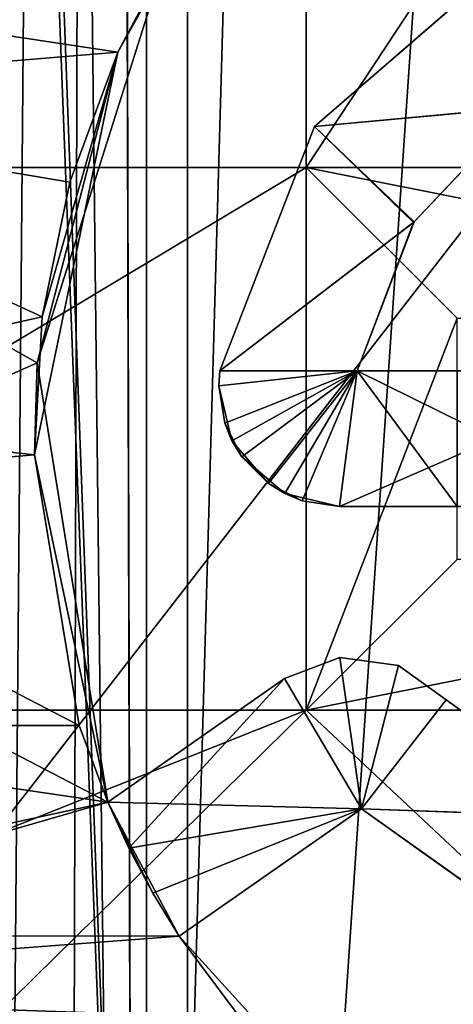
# Model space of a CAD drawing. Extents: x -3 to 104, y -79 to 161.
# Tile 114 of 203: x 38.69 to 41.56, y 48.66 to 55.19. Entities that reach past the tile are written whole.
import ezdxf

# ---------------------------------------------------------------- set-up
doc = ezdxf.new("R2010")
doc.units = 0
doc.header["$MEASUREMENT"] = 0

msp = doc.modelspace()

# ---------------------------------------------------------------- linework, layer by layer
for points in [[(42.169998, 130, -10.3), (38.459999, 0, -10.3), (38.459999, 130, -10.3)], [(42.169998, 0, -10.3), (38.459999, 0, -10.3), (42.169998, 130, -10.3)], [(39.471001, 29.076, 0.1), (39.238899, 116.759003, 0.1), (60.471001, 126.727997, 0.1)], [(39.471001, 29.076, 0.1), (60.471001, 126.727997, 0.1), (60.471001, 19.228001, 0.1)], [(39.528702, 112.523003), (39.528702, 23.4326), (96.9217, 124.593002)], [(39.528702, 23.4326), (96.9217, 5.4074), (96.9217, 124.593002)], [(5.1713, 6.7213, -72.699997), (95.428703, 123.278999, -72.699997), (5.1713, 123.278999, -72.699997)], [(5.1713, 6.7213, -72.699997), (95.428703, 6.7213, -72.699997), (95.428703, 123.278999, -72.699997)], [(38.492001, 29.4324, 0.1), (37.971001, 116.477997, 0.1), (39.238899, 116.759003, 0.1)], [(38.492001, 29.4324, 0.1), (39.238899, 116.759003, 0.1), (38.997101, 29.2971, 0.1)], [(38.997101, 29.2971, 0.1), (39.238899, 116.759003, 0.1), (39.471001, 29.076, 0.1)], [(38.526299, 112.041), (39.528702, 23.4326), (39.528702, 112.523003)], [(38.526299, 23.9153), (39.528702, 23.4326), (38.526299, 112.041)], [(39.799999, 96.800003, -76.900002), (39.799999, 33.200001, -76.900002), (38.599998, 65.599998, -76.900002)], [(43.538601, 88.392601, -74.699997), (39.799999, 33.200001, -74.699997), (39.799999, 96.800003, -74.699997)], [(39.799999, 33.200001, -76.900002), (39.799999, 96.800003, -76.900002), (39.799999, 33.200001, -74.699997)], [(39.799999, 33.200001, -74.699997), (39.799999, 96.800003, -76.900002), (39.799999, 96.800003, -74.699997)], [(43.538601, 37.607399, -74.699997), (39.799999, 33.200001, -74.699997), (43.538601, 88.392601, -74.699997)], [(37.971001, 29.478001, 18.9), (72.336403, 70.811302, 18.9), (9.6776, 87.4431, 18.9)], [(72.509804, 70.052002, 54.099998), (9.6776, 22.179501, 54.099998), (9.6776, 87.4431, 54.099998)], [(72.509804, 70.052002, 18.9), (72.336403, 70.811302, 18.9), (37.971001, 29.478001, 18.9)], [(72.509804, 70.052002, 54.099998), (10.1631, 21.570601, 54.099998), (9.6776, 22.179501, 54.099998)], [(72.509804, 21.570601, 54.099998), (10.1631, 21.570601, 54.099998), (72.509804, 70.052002, 54.099998)], [(39.238899, 29.196899, 18.9), (72.509804, 70.052002, 18.9), (37.971001, 29.478001, 18.9)], [(72.9953, 69.4431, 18.9), (72.509804, 70.052002, 18.9), (39.238899, 29.196899, 18.9)], [(80.207298, 56.689499, 18.9), (72.9953, 69.4431, 18.9), (39.238899, 29.196899, 18.9)], [(38.599998, 65.599998, -76.900002), (39.799999, 33.200001, -76.900002), (38.599998, 64.400002, -76.900002)], [(39.799999, 33.200001, -76.900002), (38.599998, 33.200001, -76.900002), (38.599998, 64.400002, -76.900002)], [(34.586399, 54.2113, 55.700001), (40.586399, 54.2113, 55.700001), (40.586399, 63.311298, 55.700001)], [(34.586399, 54.2113, 55.700001), (40.586399, 63.311298, 55.700001), (34.586399, 63.311298, 55.700001)], [(40.586399, 54.2113, 55.700001), (46.586399, 63.311298, 55.700001), (40.586399, 63.311298, 55.700001)], [(40.586399, 54.2113, 55.700001), (46.586399, 54.2113, 55.700001), (46.586399, 63.311298, 55.700001)], [(40.2691, 28.4063, 18.9), (80.207298, 56.689499, 18.9), (39.238899, 29.196899, 18.9)], [(72.9953, 22.179501, 18.9), (80.207298, 56.689499, 18.9), (40.2691, 28.4063, 18.9)], [(39.339699, 54.9748, 69.417702), (35.257401, 55.592201, 69.401703), (39.786499, 55.771702, 69.405098)], [(39.339699, 54.9748, 70.368103), (39.339699, 54.9748, 69.417702), (39.786499, 55.771702, 70.355499)], [(39.339699, 54.9748, 69.417702), (39.786499, 55.771702, 69.405098), (39.786499, 55.771702, 70.355499)], [(39.339699, 54.9748, 70.368103), (39.786499, 55.771702, 70.355499), (39.628601, 55.5215, 71.059502)], [(35.257401, 55.592201, 71.052002), (35.688301, 54.673, 71.066704), (39.628601, 55.5215, 71.059502)], [(39.339699, 54.9748, 69.417702), (35.688301, 54.673, 69.416702), (35.257401, 55.592201, 69.401703)], [(40.641602, 54.481899, 70.373703), (40.642399, 54.483002, 71.073799), (41.955299, 55.620399, 71.054604)], [(41.9515, 55.6185, 70.3545), (40.641602, 54.481899, 70.373703), (41.955299, 55.620399, 71.054604)], [(40.641602, 54.481899, 70.373703), (41.9515, 55.6185, 70.3545), (42.021999, 54.611698, 70.369202)], [(40.642399, 54.483002, 71.073799), (42.0187, 54.609402, 71.069199), (41.955299, 55.620399, 71.054604)], [(35.688301, 54.673, 71.066704), (38.8055, 52.915199, 71.0886), (39.628601, 55.5215, 71.059502)], [(38.8055, 52.915199, 71.0886), (39.339699, 54.9748, 70.368103), (39.628601, 55.5215, 71.059502)], [(39.021999, 54.113499, 69.428902), (35.688301, 54.673, 69.416702), (39.339699, 54.9748, 69.417702)], [(38.838501, 53.219799, 69.438004), (39.339699, 54.9748, 70.368103), (38.7873, 52.303699, 70.394897)], [(38.7873, 52.303699, 70.394897), (39.339699, 54.9748, 70.368103), (38.8055, 52.915199, 71.0886)], [(38.838501, 53.219799, 69.438004), (39.021999, 54.113499, 69.428902), (39.339699, 54.9748, 70.368103)], [(39.021999, 54.113499, 69.428902), (39.339699, 54.9748, 69.417702), (39.339699, 54.9748, 70.368103)], [(35.688301, 54.673, 71.066704), (36.047501, 51.683899, 71.091797), (38.8055, 52.915199, 71.0886)], [(38.838501, 53.219799, 69.438004), (35.688301, 54.673, 69.416702), (39.021999, 54.113499, 69.428902)], [(38.838501, 53.219799, 69.438004), (36.083599, 52.6049, 69.438698), (35.688301, 54.673, 69.416702)], [(40.641602, 54.481899, 70.373703), (42.021999, 54.611698, 70.369202), (41.301498, 53.849701, 70.379997)], [(40.642399, 54.483002, 71.073799), (41.2985, 53.844799, 71.0802), (42.0187, 54.609402, 71.069199)], [(41.2985, 53.844799, 71.0802), (41.301498, 53.849701, 70.379997), (42.0187, 54.609402, 71.069199)], [(41.301498, 53.849701, 70.379997), (42.021999, 54.611698, 70.369202), (42.0187, 54.609402, 71.069199)], [(40.642399, 54.483002, 71.073799), (40.014702, 52.861301, 71.090103), (41.2985, 53.844799, 71.0802)], [(40.014702, 52.861301, 70.3909), (40.014702, 52.861301, 71.090103), (40.642399, 54.483002, 71.073799)], [(40.641602, 54.481899, 70.373703), (40.014702, 52.861301, 70.3909), (40.642399, 54.483002, 71.073799)], [(40.014702, 52.861301, 70.3909), (40.641602, 54.481899, 70.373703), (41.301498, 53.849701, 70.379997)], [(34.586399, 50.611301, 55.700001), (40.586399, 54.2113, 55.700001), (34.586399, 54.2113, 55.700001)], [(34.586399, 50.611301, 55.700001), (40.586399, 50.611301, 55.700001), (40.586399, 54.2113, 55.700001)], [(40.586399, 54.2113, 55.700001), (40.586399, 54.2113, 57.200001), (46.586399, 54.2113, 55.700001)], [(46.586399, 54.2113, 55.700001), (40.586399, 54.2113, 57.200001), (46.586399, 54.2113, 57.200001)], [(40.586399, 50.611301, 57.200001), (40.586399, 54.2113, 57.200001), (40.586399, 50.611301, 55.700001)], [(40.586399, 50.611301, 55.700001), (40.586399, 54.2113, 57.200001), (40.586399, 54.2113, 55.700001)], [(45.586399, 53.2113, 57.5), (40.586399, 54.2113, 57.200001), (41.586399, 53.2113, 57.5)], [(46.586399, 54.2113, 57.200001), (40.586399, 54.2113, 57.200001), (45.586399, 53.2113, 57.5)], [(40.586399, 54.2113, 57.200001), (40.586399, 50.611301, 57.200001), (41.586399, 53.2113, 57.5)], [(40.014702, 52.861301, 70.3909), (41.301498, 53.849701, 70.379997), (40.924198, 52.861301, 70.389503)], [(40.014702, 52.861301, 71.090103), (40.924198, 52.861301, 71.0886), (41.2985, 53.844799, 71.0802)], [(40.924198, 52.861301, 70.389503), (41.301498, 53.849701, 70.379997), (41.2985, 53.844799, 71.0802)], [(40.924198, 52.861301, 71.0886), (40.924198, 52.861301, 70.389503), (41.2985, 53.844799, 71.0802)], [(38.7873, 52.303699, 69.444603), (36.083599, 52.6049, 69.438698), (38.838501, 53.219799, 69.438004)], [(38.7873, 52.303699, 69.444603), (38.838501, 53.219799, 69.438004), (38.7873, 52.303699, 70.394897)], [(41.586399, 53.2113, 57.5), (40.586399, 50.611301, 57.200001), (41.586399, 51.611301, 57.5)], [(36.047501, 51.683899, 71.091797), (39.271999, 50.000702, 71.100502), (38.8055, 52.915199, 71.0886)], [(39.271999, 50.000702, 71.100502), (38.7873, 52.303699, 70.394897), (38.8055, 52.915199, 71.0886)], [(40.0084, 52.761299, 71.090401), (40.0476, 52.514, 71.093002), (40.924198, 52.861301, 71.0886)], [(40.014702, 52.861301, 71.090103), (40.0084, 52.761299, 71.090401), (40.924198, 52.861301, 71.0886)], [(40.0084, 52.761299, 70.391602), (40.014702, 52.861301, 70.3909), (40.924198, 52.861301, 70.389503)], [(40.0956, 52.398102, 70.393898), (40.0084, 52.761299, 70.391602), (40.924198, 52.861301, 70.389503)], [(40.0084, 52.761299, 70.391602), (40.0084, 52.761299, 71.090401), (40.014702, 52.861301, 71.090103)], [(40.014702, 52.861301, 70.3909), (40.0084, 52.761299, 70.391602), (40.014702, 52.861301, 71.090103)], [(40.0476, 52.514, 71.093002), (40.161201, 52.2911, 71.094597), (40.924198, 52.861301, 71.0886)], [(40.3382, 52.114101, 70.395401), (40.0956, 52.398102, 70.393898), (40.924198, 52.861301, 70.389503)], [(40.161201, 52.2911, 71.094597), (40.445202, 52.0485, 71.095596), (40.924198, 52.861301, 71.0886)], [(40.3382, 52.114101, 70.395401), (40.924198, 52.861301, 70.389503), (40.561199, 52.000401, 70.395599)], [(40.924198, 52.861301, 71.0886), (40.445202, 52.0485, 71.095596), (40.808399, 51.9613, 71.094299)], [(40.561199, 52.000401, 70.395599), (40.924198, 52.861301, 70.389503), (40.808399, 51.9613, 70.395103)], [(40.924198, 52.861301, 71.0886), (40.808399, 51.9613, 71.094299), (41.836399, 52.411301, 71.0886)], [(40.808399, 51.9613, 70.395103), (40.924198, 52.861301, 70.389503), (41.586399, 51.9613, 70.394096)], [(40.924198, 52.861301, 71.0886), (41.836399, 52.411301, 71.0886), (41.895199, 52.861301, 71.087303)], [(40.924198, 52.861301, 70.389503), (40.924198, 52.861301, 71.0886), (41.586399, 52.861301, 70.388702)], [(41.586399, 52.861301, 70.388702), (40.924198, 52.861301, 71.0886), (41.895199, 52.861301, 71.087303)], [(41.586399, 51.9613, 70.394096), (40.924198, 52.861301, 70.389503), (41.586399, 52.861301, 70.388702)], [(40.0084, 52.761299, 70.391602), (40.0476, 52.514, 71.093002), (40.0084, 52.761299, 71.090401)], [(40.0084, 52.761299, 70.391602), (40.0956, 52.398102, 70.393898), (40.0476, 52.514, 71.093002)], [(38.7873, 52.303699, 69.444603), (36.077801, 52.0728, 69.441902), (36.083599, 52.6049, 69.438698)], [(40.0956, 52.398102, 70.393898), (40.161201, 52.2911, 71.094597), (40.0476, 52.514, 71.093002)], [(40.0956, 52.398102, 70.393898), (40.3382, 52.114101, 70.395401), (40.161201, 52.2911, 71.094597)], [(40.808399, 51.9613, 71.094299), (41.895199, 51.9613, 71.092796), (41.836399, 52.411301, 71.0886)], [(39.082199, 50.5103, 69.449898), (36.077801, 52.0728, 69.441902), (38.7873, 52.303699, 69.444603)], [(39.082199, 50.5103, 69.449898), (38.7873, 52.303699, 70.394897), (39.082199, 50.510399, 70.399902)], [(39.082199, 50.5103, 69.449898), (38.7873, 52.303699, 69.444603), (38.7873, 52.303699, 70.394897)], [(39.082199, 50.510399, 70.399902), (38.7873, 52.303699, 70.394897), (39.271999, 50.000702, 71.100502)], [(40.3382, 52.114101, 70.395401), (40.445202, 52.0485, 71.095596), (40.161201, 52.2911, 71.094597)], [(40.3382, 52.114101, 70.395401), (40.561199, 52.000401, 70.395599), (40.445202, 52.0485, 71.095596)], [(39.082199, 50.5103, 69.449898), (35.808899, 50.509899, 69.445), (36.077801, 52.0728, 69.441902)], [(40.561199, 52.000401, 70.395599), (40.808399, 51.9613, 71.094299), (40.445202, 52.0485, 71.095596)], [(40.561199, 52.000401, 70.395599), (40.808399, 51.9613, 70.395103), (40.808399, 51.9613, 71.094299)], [(41.895199, 51.9613, 71.092796), (40.808399, 51.9613, 71.094299), (41.586399, 51.9613, 70.394096)], [(40.808399, 51.9613, 71.094299), (40.808399, 51.9613, 70.395103), (41.586399, 51.9613, 70.394096)], [(36.047501, 51.683899, 71.091797), (35.191502, 49.117599, 71.095802), (39.271999, 50.000702, 71.100502)], [(40.586399, 50.611301, 57.200001), (45.586399, 51.611301, 57.5), (41.586399, 51.611301, 57.5)], [(40.586399, 50.611301, 57.200001), (46.586399, 50.611301, 57.200001), (45.586399, 51.611301, 57.5)], [(40.443199, 50.820702, 71.098801), (40.952801, 49.956902, 71.098999), (40.809502, 50.959999, 71.098198)], [(40.809502, 50.959999, 70.398201), (40.952801, 49.956902, 70.398499), (40.443199, 50.820702, 70.398804)], [(40.443199, 50.820702, 70.398804), (40.443199, 50.820702, 71.098801), (40.809502, 50.959999, 71.098198)], [(40.809502, 50.959999, 70.398201), (40.443199, 50.820702, 70.398804), (40.809502, 50.959999, 71.098198)], [(40.809502, 50.959999, 71.098198), (40.952801, 49.956902, 71.098999), (41.198101, 50.9086, 71.097603)], [(41.198101, 50.9086, 70.397598), (40.952801, 49.956902, 70.398499), (40.809502, 50.959999, 70.398201)], [(40.809502, 50.959999, 70.398201), (40.809502, 50.959999, 71.098198), (41.198101, 50.9086, 71.097603)], [(41.198101, 50.9086, 70.397598), (40.809502, 50.959999, 70.398201), (41.198101, 50.9086, 71.097603)], [(41.198101, 50.9086, 71.097603), (40.952801, 49.956902, 71.098999), (41.515598, 50.678799, 71.097198)], [(41.515598, 50.678799, 70.397102), (40.952801, 49.956902, 70.398499), (41.198101, 50.9086, 70.397598)], [(41.198101, 50.9086, 70.397598), (41.198101, 50.9086, 71.097603), (41.515598, 50.678799, 71.097198)], [(41.515598, 50.678799, 70.397102), (41.198101, 50.9086, 70.397598), (41.515598, 50.678799, 71.097198)], [(39.271999, 50.000702, 71.100502), (40.952801, 49.956902, 71.098999), (40.443199, 50.820702, 71.098801)], [(40.443199, 50.820702, 70.398804), (39.412201, 49.695099, 70.400002), (39.271999, 50.000702, 70.400002)], [(39.271999, 50.000702, 71.100502), (40.443199, 50.820702, 71.098801), (39.271999, 50.000702, 70.400002)], [(39.271999, 50.000702, 70.400002), (40.443199, 50.820702, 71.098801), (40.443199, 50.820702, 70.398804)], [(40.952801, 49.956902, 70.398499), (39.412201, 49.695099, 70.400002), (40.443199, 50.820702, 70.398804)], [(41.515598, 50.678799, 71.097198), (40.952801, 49.956902, 71.098999), (42.595501, 49.899799, 71.094398)], [(42.601799, 49.897301, 70.394501), (40.952801, 49.956902, 70.398499), (41.515598, 50.678799, 70.397102)], [(42.595501, 49.899799, 71.094398), (41.515598, 50.678799, 70.397102), (41.515598, 50.678799, 71.097198)], [(42.601799, 49.897301, 70.394501), (41.515598, 50.678799, 70.397102), (42.595501, 49.899799, 71.094398)], [(10.3364, 20.8113, 55.700001), (72.336403, 20.8113, 55.700001), (40.586399, 50.611301, 55.700001)], [(10.3364, 20.8113, 55.700001), (40.586399, 50.611301, 55.700001), (19.7864, 42.311298, 55.700001)], [(19.7864, 42.311298, 55.700001), (40.586399, 50.611301, 55.700001), (34.586399, 50.611301, 55.700001)], [(40.586399, 50.611301, 55.700001), (72.336403, 20.8113, 55.700001), (46.586399, 50.611301, 55.700001)], [(46.586399, 50.611301, 57.200001), (40.586399, 50.611301, 55.700001), (46.586399, 50.611301, 55.700001)], [(40.586399, 50.611301, 57.200001), (40.586399, 50.611301, 55.700001), (46.586399, 50.611301, 57.200001)], [(34.944199, 48.749699, 69.4422), (35.808899, 50.509899, 69.445), (39.271999, 50.000702, 69.449997)], [(39.082199, 50.5103, 69.449898), (39.271999, 50.000702, 69.449997), (35.808899, 50.509899, 69.445)], [(39.271999, 50.000702, 70.400002), (39.082199, 50.510399, 70.399902), (39.271999, 50.000702, 71.100502)], [(39.271999, 50.000702, 69.449997), (39.082199, 50.5103, 69.449898), (39.082199, 50.510399, 70.399902)], [(39.271999, 50.000702, 69.449997), (39.082199, 50.510399, 70.399902), (39.271999, 50.000702, 70.400002)], [(39.745998, 49.111801, 69.449799), (34.944199, 48.749699, 69.4422), (39.271999, 50.000702, 69.449997)], [(35.191502, 49.117599, 71.095802), (39.745998, 49.111801, 71.1007), (39.271999, 50.000702, 71.100502)], [(39.271999, 50.000702, 71.100502), (39.745998, 49.111801, 71.1007), (40.952801, 49.956902, 71.098999)], [(39.5704, 49.398499, 70.400002), (39.271999, 50.000702, 69.449997), (39.412201, 49.695099, 70.400002)], [(39.412201, 49.695099, 70.400002), (39.271999, 50.000702, 69.449997), (39.271999, 50.000702, 70.400002)], [(39.745998, 49.111801, 69.449799), (39.271999, 50.000702, 69.449997), (39.5704, 49.398499, 70.400002)], [(40.952801, 49.956902, 70.398499), (39.5704, 49.398499, 70.400002), (39.412201, 49.695099, 70.400002)], [(40.952801, 49.956902, 70.398499), (39.745998, 49.111801, 70.399803), (39.5704, 49.398499, 70.400002)], [(40.952801, 49.956902, 71.098999), (39.745998, 49.111801, 70.399803), (40.952801, 49.956902, 70.398499)], [(40.952801, 49.956902, 71.098999), (39.745998, 49.111801, 71.1007), (39.745998, 49.111801, 70.399803)], [(40.952801, 49.956902, 71.098999), (42.124001, 49.121799, 71.095703), (42.595501, 49.899799, 71.094398)], [(42.127899, 49.120098, 70.395798), (40.952801, 49.956902, 70.398499), (42.601799, 49.897301, 70.394501)], [(40.952801, 49.956902, 70.398499), (42.124001, 49.121799, 71.095703), (40.952801, 49.956902, 71.098999)], [(40.952801, 49.956902, 70.398499), (42.127899, 49.120098, 70.395798), (42.124001, 49.121799, 71.095703)], [(39.745998, 49.111801, 70.399803), (39.745998, 49.111801, 69.449799), (39.5704, 49.398499, 70.400002)], [(35.191502, 49.117599, 71.095802), (33.682098, 47.551498, 71.0895), (40.8358, 47.9095, 71.1017)], [(40.150101, 48.571098, 69.449402), (34.944199, 48.749699, 69.4422), (39.745998, 49.111801, 69.449799)], [(35.191502, 49.117599, 71.095802), (40.8358, 47.9095, 71.1017), (39.745998, 49.111801, 71.1007)], [(40.8358, 47.9095, 71.1017), (39.745998, 49.111801, 70.399803), (39.745998, 49.111801, 71.1007)], [(40.150101, 48.571098, 69.449402), (39.745998, 49.111801, 69.449799), (39.745998, 49.111801, 70.399803)], [(40.150101, 48.571098, 69.449402), (39.745998, 49.111801, 70.399803), (40.8358, 47.9095, 71.1017)], [(40.150101, 48.571098, 69.449402), (34.523701, 48.244499, 69.440498), (34.944199, 48.749699, 69.4422)]]:
    msp.add_3dface(points)

doc.saveas('drawing.dxf')
